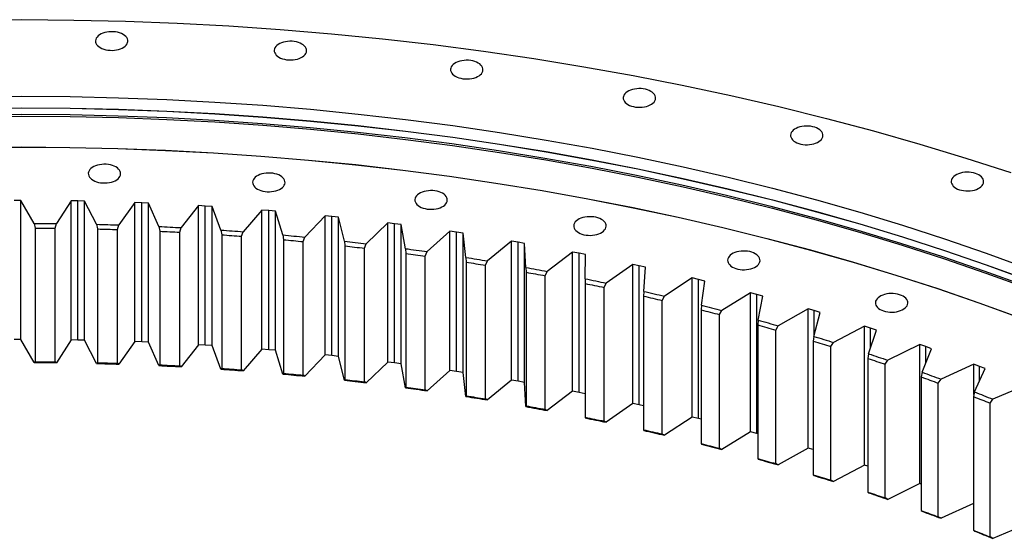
# Model space of a CAD drawing. Header units: millimetres. Extents: x -1928 to 21055, y 64816 to 83481.
# Tile 15 of 17: x 13381 to 14566, y 75136 to 75760. Entities that reach past the tile are written whole.
import ezdxf

# ---------------------------------------------------------------- set-up
doc = ezdxf.new("R2010")
doc.units = ezdxf.units.MM
doc.header["$LTSCALE"] = 100

msp = doc.modelspace()

# ---------------------------------------------------------------- linework, layer by layer
at = {"color": 7, "linetype": 'Continuous', "lineweight": 25}
for p, q in [((13382.4, 75542.6), (13374.2, 75542.6)), ((13398.5, 75515), (13382.4, 75542.6)), ((13382.4, 75375.2), (13382.4, 75542.6)), ((13442.8, 75542.1), (13425.4, 75514.8)), ((13451, 75542), (13442.8, 75542.1)), ((13442.8, 75374.7), (13442.8, 75542.1)), ((13459.2, 75541.8), (13451, 75542)), ((13451, 75374.6), (13451, 75542)), ((13473.6, 75513.9), (13459.2, 75541.8)), ((13459.2, 75374.4), (13459.2, 75541.8)), ((13519.6, 75540.1), (13500.4, 75513.1)), ((13527.8, 75539.8), (13519.6, 75540.1)), ((13519.6, 75372.7), (13519.6, 75540.1)), ((13536, 75539.4), (13527.8, 75539.8)), ((13527.8, 75372.4), (13527.8, 75539.8)), ((13548.5, 75511.2), (13536, 75539.4)), ((13536, 75372), (13536, 75539.4)), ((13596.1, 75536.4), (13575.3, 75509.9)), ((13604.3, 75535.9), (13596.1, 75536.4)), ((13596.1, 75369), (13596.1, 75536.4)), ((13612.5, 75535.4), (13604.3, 75535.9)), ((13604.3, 75368.5), (13604.3, 75535.9)), ((13623.2, 75506.9), (13612.5, 75535.4)), ((13612.5, 75368), (13612.5, 75535.4)), ((13672.4, 75531.1), (13649.9, 75505)), ((13680.6, 75530.4), (13672.4, 75531.1)), ((13672.4, 75363.7), (13672.4, 75531.1)), ((13688.7, 75529.7), (13680.6, 75530.4)), ((13680.6, 75363), (13680.6, 75530.4)), ((13697.7, 75501.1), (13688.7, 75529.7)), ((13688.7, 75362.3), (13688.7, 75529.7)), ((13398.5, 75515), (13399.8, 75509.4)), ((13423.9, 75509.2), (13425.4, 75514.8)), ((13473.6, 75513.9), (13474.8, 75508.3)), ((13498.8, 75507.6), (13500.4, 75513.1)), ((13748.4, 75524.1), (13724.2, 75498.6)), ((13756.4, 75523.3), (13748.4, 75524.1)), ((13748.4, 75356.7), (13748.4, 75524.1)), ((13764.5, 75522.4), (13756.4, 75523.3)), ((13756.4, 75355.9), (13756.4, 75523.3)), ((13771.6, 75493.6), (13764.5, 75522.4)), ((13764.5, 75355), (13764.5, 75522.4)), ((13823.8, 75515.6), (13798, 75490.6)), ((13831.8, 75514.6), (13823.8, 75515.6)), ((13823.8, 75348.2), (13823.8, 75515.6)), ((13839.8, 75513.6), (13831.8, 75514.6)), ((13831.8, 75347.2), (13831.8, 75514.6)), ((13845.1, 75484.6), (13839.8, 75513.6)), ((13839.8, 75346.2), (13839.8, 75513.6)), ((13399.8, 75509.4), (13399.8, 75348.6)), ((13423.9, 75348.4), (13423.9, 75509.2)), ((13474.8, 75508.3), (13474.8, 75347.4)), ((13498.8, 75346.7), (13498.8, 75507.6)), ((13548.5, 75511.2), (13549.6, 75505.6)), ((13549.6, 75505.6), (13549.6, 75344.7)), ((13573.6, 75504.4), (13575.3, 75509.9)), ((13573.6, 75343.5), (13573.6, 75504.4)), ((13623.2, 75506.9), (13624.1, 75501.3)), ((13624.1, 75501.3), (13624.1, 75340.4)), ((13648, 75499.5), (13649.9, 75505)), ((13697.7, 75501.1), (13698.4, 75495.4)), ((13898.6, 75505.5), (13871.3, 75481)), ((13906.6, 75504.3), (13898.6, 75505.5)), ((13898.6, 75338.1), (13898.6, 75505.5)), ((13914.5, 75503.1), (13906.6, 75504.3)), ((13906.6, 75336.9), (13906.6, 75504.3)), ((13917.9, 75474), (13914.5, 75503.1)), ((13914.5, 75335.7), (13914.5, 75503.1)), ((13648, 75338.7), (13648, 75499.5)), ((13698.4, 75495.4), (13698.4, 75334.5)), ((13722.2, 75493.2), (13724.2, 75498.6)), ((13722.2, 75332.3), (13722.2, 75493.2)), ((13771.6, 75493.6), (13772.2, 75487.9)), ((13795.8, 75485.2), (13798, 75490.6)), ((13972.7, 75493.8), (13943.8, 75469.9)), ((13980.6, 75492.4), (13972.7, 75493.8)), ((13972.7, 75326.4), (13972.7, 75493.8)), ((13988.5, 75491), (13980.6, 75492.4)), ((13980.6, 75325), (13980.6, 75492.4)), ((13990.1, 75461.9), (13988.5, 75491)), ((13988.5, 75323.7), (13988.5, 75491)), ((13772.2, 75487.9), (13772.2, 75327.1)), ((13795.8, 75324.3), (13795.8, 75485.2)), ((13845.1, 75484.6), (13845.5, 75478.9)), ((13845.5, 75478.9), (13845.5, 75318)), ((13869, 75475.7), (13871.3, 75481)), ((14046.1, 75480.5), (14015.7, 75457.2)), ((14053.9, 75479), (14046.1, 75480.5)), ((14046.1, 75313.1), (14046.1, 75480.5)), ((14061.6, 75477.4), (14053.9, 75479)), ((14053.9, 75311.6), (14053.9, 75479)), ((14061.4, 75448.3), (14061.6, 75477.4)), ((13869, 75314.8), (13869, 75475.7)), ((13917.9, 75474), (13918.2, 75468.3)), ((13918.2, 75468.3), (13918.2, 75307.5)), ((13941.4, 75464.6), (13943.8, 75469.9)), ((14118.5, 75465.7), (14086.7, 75443.1)), ((14126.2, 75464), (14118.5, 75465.7)), ((14118.5, 75298.3), (14118.5, 75465.7)), ((13941.4, 75303.8), (13941.4, 75464.6)), ((13990.1, 75461.9), (13990.2, 75456.2)), ((13990.2, 75456.2), (13990.2, 75295.4)), ((14013.1, 75452), (14015.7, 75457.2)), ((14133.9, 75462.3), (14126.2, 75464)), ((14126.2, 75296.6), (14126.2, 75464)), ((14131.7, 75433.2), (14133.9, 75462.3)), ((14013.1, 75291.2), (14013.1, 75452)), ((14061.4, 75448.3), (14061.3, 75442.6)), ((14061.3, 75442.6), (14061.3, 75281.8)), ((14084, 75437.9), (14086.7, 75443.1)), ((14190, 75449.3), (14156.7, 75427.4)), ((14197.5, 75447.5), (14190, 75449.3)), ((14190, 75281.9), (14190, 75449.3)), ((14205.1, 75445.6), (14197.5, 75447.5)), ((14197.5, 75280.1), (14197.5, 75447.5)), ((14201.1, 75416.6), (14205.1, 75445.6)), ((14084, 75277.1), (14084, 75437.9)), ((14131.7, 75433.2), (14131.6, 75427.5)), ((14260.3, 75431.5), (14225.7, 75410.3)), ((14267.8, 75429.5), (14260.3, 75431.5)), ((14260.3, 75264.1), (14260.3, 75431.5)), ((14131.6, 75427.5), (14131.6, 75266.6)), ((14153.9, 75422.3), (14156.7, 75427.4)), ((14153.9, 75261.5), (14153.9, 75422.3)), ((14275.2, 75427.5), (14267.8, 75429.5)), ((14267.8, 75262.1), (14267.8, 75429.5)), ((14269.4, 75398.5), (14275.2, 75427.5)), ((14201.1, 75416.6), (14200.8, 75410.9)), ((14200.8, 75410.9), (14200.8, 75250)), ((14222.8, 75405.3), (14225.7, 75410.3)), ((14329.5, 75412.1), (14293.5, 75391.7)), ((14336.8, 75410), (14329.5, 75412.1)), ((14329.5, 75244.7), (14329.5, 75412.1)), ((14336.5, 75379), (14344.1, 75407.8)), ((14344.1, 75407.8), (14336.8, 75410)), ((14222.8, 75244.4), (14222.8, 75405.3)), ((14269.4, 75398.5), (14268.9, 75392.8)), ((14268.9, 75392.8), (14268.9, 75232)), ((14290.5, 75386.7), (14293.5, 75391.7)), ((14290.5, 75225.9), (14290.5, 75386.7)), ((14397.4, 75391.4), (14360.2, 75371.7)), ((14404.6, 75389.1), (14397.4, 75391.4)), ((14397.4, 75224), (14397.4, 75391.4)), ((14402.2, 75358.1), (14411.7, 75386.7)), ((14411.7, 75386.7), (14404.6, 75389.1)), ((13382.4, 75375.2), (13374.2, 75375.2)), ((13398.5, 75347.6), (13382.4, 75375.2)), ((13442.8, 75374.7), (13425.4, 75347.4)), ((13451, 75374.6), (13442.8, 75374.7)), ((13459.2, 75374.4), (13451, 75374.6)), ((13473.6, 75346.5), (13459.2, 75374.4)), ((13519.6, 75372.7), (13500.4, 75345.7)), ((13527.8, 75372.4), (13519.6, 75372.7)), ((13536, 75372), (13527.8, 75372.4)), ((13548.5, 75343.8), (13536, 75372)), ((14336.5, 75379), (14335.8, 75373.4)), ((14335.8, 75373.4), (14335.8, 75212.5)), ((14357, 75366.8), (14360.2, 75371.7)), ((13596.1, 75369), (13575.3, 75342.5)), ((13604.3, 75368.5), (13596.1, 75369)), ((13612.5, 75368), (13604.3, 75368.5)), ((13623.2, 75339.5), (13612.5, 75368)), ((13672.4, 75363.7), (13649.9, 75337.6)), ((13680.6, 75363), (13672.4, 75363.7)), ((13688.7, 75362.3), (13680.6, 75363)), ((13697.7, 75333.7), (13688.7, 75362.3)), ((14357, 75205.9), (14357, 75366.8)), ((14463.9, 75369.1), (14425.5, 75350.3)), ((14471, 75366.7), (14463.9, 75369.1)), ((14463.9, 75201.8), (14463.9, 75369.1)), ((14466.7, 75335.8), (14478, 75364.2)), ((14478, 75364.2), (14471, 75366.7)), ((13399.8, 75348.6), (13398.5, 75347.6)), ((13425.4, 75347.4), (13423.9, 75348.4)), ((13474.8, 75347.4), (13473.6, 75346.5)), ((13500.4, 75345.7), (13498.8, 75346.7)), ((13748.4, 75356.7), (13724.2, 75331.2)), ((13756.4, 75355.9), (13748.4, 75356.7)), ((13764.5, 75355), (13756.4, 75355.9)), ((13771.6, 75326.2), (13764.5, 75355)), ((13823.8, 75348.2), (13798, 75323.2)), ((13831.8, 75347.2), (13823.8, 75348.2)), ((13839.8, 75346.2), (13831.8, 75347.2)), ((14402.2, 75358.1), (14401.4, 75352.5)), ((14401.4, 75352.5), (14401.4, 75191.6)), ((14422.2, 75345.5), (14425.5, 75350.3)), ((13549.6, 75344.7), (13548.5, 75343.8)), ((13575.3, 75342.5), (13573.6, 75343.5)), ((13624.1, 75340.4), (13623.2, 75339.5)), ((13649.9, 75337.6), (13648, 75338.7)), ((13845.1, 75317.2), (13839.8, 75346.2)), ((13898.6, 75338.1), (13871.3, 75313.6)), ((13906.6, 75336.9), (13898.6, 75338.1)), ((13914.5, 75335.7), (13906.6, 75336.9)), ((13917.9, 75306.7), (13914.5, 75335.7)), ((14422.2, 75184.6), (14422.2, 75345.5)), ((14466.7, 75335.8), (14465.7, 75330.2)), ((14529, 75345.5), (14489.4, 75327.5)), ((14535.9, 75342.9), (14529, 75345.5)), ((14529, 75309), (14529, 75345.5)), ((14529.6, 75312.2), (14542.7, 75340.3)), ((14542.7, 75340.3), (14535.9, 75342.9)), ((13698.4, 75334.5), (13697.7, 75333.7)), ((13724.2, 75331.2), (13722.2, 75332.3)), ((13772.2, 75327.1), (13771.6, 75326.2)), ((13798, 75323.2), (13795.8, 75324.3)), ((13972.7, 75326.4), (13943.8, 75302.5)), ((13980.6, 75325), (13972.7, 75326.4)), ((13988.5, 75323.7), (13980.6, 75325)), ((13990.1, 75294.6), (13988.5, 75323.7)), ((14465.7, 75330.2), (14465.7, 75169.3)), ((14486.1, 75322.8), (14489.4, 75327.5)), ((13845.5, 75318), (13845.1, 75317.2)), ((13871.3, 75313.6), (13869, 75314.8)), ((14046.1, 75313.1), (14015.7, 75289.9)), ((14053.9, 75311.6), (14046.1, 75313.1)), ((14061.3, 75310.1), (14053.9, 75311.6)), ((14486.1, 75161.9), (14486.1, 75322.8)), ((14529.6, 75312.2), (14528.5, 75306.6)), ((14592.5, 75320.6), (14551.8, 75303.4)), ((13918.2, 75307.5), (13917.9, 75306.7)), ((13943.8, 75302.5), (13941.4, 75303.8)), ((14528.5, 75306.6), (14528.5, 75145.7)), ((14548.4, 75298.7), (14551.8, 75303.4)), ((13990.2, 75295.4), (13990.1, 75294.6)), ((14015.7, 75289.9), (14013.1, 75291.2)), ((14118.5, 75298.3), (14086.7, 75275.7)), ((14126.2, 75296.6), (14118.5, 75298.3)), ((14131.6, 75295.4), (14126.2, 75296.6)), ((14548.4, 75137.8), (14548.4, 75298.7)), ((14061.3, 75281.8), (14061.4, 75280.9)), ((14086.7, 75275.7), (14084, 75277.1)), ((14190, 75281.9), (14156.7, 75260)), ((14197.5, 75280.1), (14190, 75281.9)), ((14200.8, 75279.3), (14197.5, 75280.1)), ((14131.6, 75266.6), (14131.7, 75265.8)), ((14260.3, 75264.1), (14225.7, 75242.9)), ((14267.8, 75262.1), (14260.3, 75264.1)), ((14156.7, 75260), (14153.9, 75261.5)), ((14268.9, 75261.8), (14267.8, 75262.1)), ((14200.8, 75250), (14201.1, 75249.2)), ((14225.7, 75242.9), (14222.8, 75244.4)), ((14329.5, 75244.7), (14293.5, 75224.3)), ((14335.8, 75242.9), (14329.5, 75244.7)), ((14268.9, 75232), (14269.4, 75231.1)), ((14293.5, 75224.3), (14290.5, 75225.9)), ((14397.4, 75224), (14360.2, 75204.3)), ((14401.4, 75222.7), (14397.4, 75224)), ((14335.8, 75212.5), (14336.5, 75211.6)), ((14360.2, 75204.3), (14357, 75205.9)), ((14463.9, 75201.8), (14425.5, 75182.9)), ((14465.7, 75201.1), (14463.9, 75201.8)), ((14401.4, 75191.6), (14402.2, 75190.7)), ((14425.5, 75182.9), (14422.2, 75184.6)), ((14465.7, 75169.3), (14466.7, 75168.5)), ((14528.5, 75177.9), (14489.4, 75160.1)), ((14489.4, 75160.1), (14486.1, 75161.9)), ((14528.5, 75145.7), (14529.6, 75144.8)), ((14589.8, 75152), (14551.8, 75136)), ((14551.8, 75136), (14548.4, 75137.8))]:
    msp.add_line(p, q, dxfattribs=at)
at = {"color": 82, "linetype": 'Continuous', "lineweight": 25}
for p, q in [((14336.8, 75380.4), (14336.8, 75410)), ((14404.6, 75365.2), (14404.6, 75389.1)), ((14471, 75346.6), (14471, 75366.7)), ((14535.9, 75325.6), (14535.9, 75342.9))]:
    msp.add_line(p, q, dxfattribs=at)
at = {"color": 7, "linetype": 'Continuous', "lineweight": 25, "flags": 128}
for points in [[(13321.5, 75759.7), (13383.8, 75760.2), (13446.1, 75759.7), (13508.3, 75758.3), (13570.5, 75755.9), (13632.5, 75752.6), (13694.3, 75748.4), (13756, 75743.3), (13817.4, 75737.2), (13878.5, 75730.2), (13939.2, 75722.2), (13999.6, 75713.4), (14059.6, 75703.6), (14119.1, 75692.9), (14178.1, 75681.4), (14236.5, 75668.9), (14294.4, 75655.6), (14351.6, 75641.4), (14408.2, 75626.4), (14464, 75610.5), (14519.2, 75593.7), (14573.5, 75576.1)], [(13477.9, 75726.5), (13479.9, 75725.5), (13482.2, 75724.7), (13484.6, 75724), (13487.1, 75723.5), (13489.7, 75723.3), (13492.4, 75723.2), (13495, 75723.4), (13497.6, 75723.8), (13500.1, 75724.3), (13502.4, 75725.1), (13504.5, 75726), (13506.4, 75727.1), (13508, 75728.3), (13509.3, 75729.6), (13510.3, 75731.1), (13510.9, 75732.6), (13511.2, 75734.1), (13511.1, 75735.6), (13510.7, 75737.1), (13509.9, 75738.6), (13508.7, 75740), (13507.3, 75741.3), (13505.5, 75742.4), (13503.5, 75743.5), (13501.3, 75744.3), (13498.9, 75745), (13496.3, 75745.4), (13493.7, 75745.7), (13491.1, 75745.7), (13488.4, 75745.6), (13485.8, 75745.2), (13483.3, 75744.7), (13481, 75743.9), (13478.9, 75743), (13477, 75741.9), (13475.4, 75740.7), (13474.1, 75739.3), (13473.1, 75737.9), (13472.5, 75736.4), (13472.2, 75734.9), (13472.3, 75733.3), (13472.8, 75731.8), (13473.6, 75730.4), (13474.7, 75729), (13476.2, 75727.7), (13477.9, 75726.5)], [(13692.9, 75715), (13694.9, 75714), (13697.1, 75713.2), (13699.5, 75712.5), (13702.1, 75712), (13704.7, 75711.8), (13707.4, 75711.7), (13710, 75711.9), (13712.6, 75712.3), (13715.1, 75712.8), (13717.4, 75713.6), (13719.5, 75714.5), (13721.4, 75715.6), (13723, 75716.8), (13724.3, 75718.1), (13725.3, 75719.6), (13725.9, 75721.1), (13726.2, 75722.6), (13726.1, 75724.1), (13725.6, 75725.6), (13724.8, 75727.1), (13723.7, 75728.5), (13722.2, 75729.8), (13720.5, 75730.9), (13718.5, 75732), (13716.3, 75732.8), (13713.9, 75733.5), (13711.3, 75733.9), (13708.7, 75734.2), (13706, 75734.2), (13703.4, 75734.1), (13700.8, 75733.7), (13698.3, 75733.1), (13696, 75732.4), (13693.9, 75731.5), (13692, 75730.4), (13690.4, 75729.2), (13689.1, 75727.8), (13688.1, 75726.4), (13687.5, 75724.9), (13687.2, 75723.4), (13687.3, 75721.8), (13687.8, 75720.3), (13688.6, 75718.9), (13689.7, 75717.5), (13691.2, 75716.2), (13692.9, 75715)], [(13905.1, 75692.1), (13907.2, 75691.1), (13909.4, 75690.3), (13911.8, 75689.6), (13914.3, 75689.1), (13916.9, 75688.9), (13919.6, 75688.8), (13922.2, 75689), (13924.8, 75689.4), (13927.3, 75689.9), (13929.6, 75690.7), (13931.8, 75691.6), (13933.6, 75692.7), (13935.2, 75693.9), (13936.5, 75695.2), (13937.5, 75696.7), (13938.2, 75698.2), (13938.4, 75699.7), (13938.3, 75701.2), (13937.9, 75702.7), (13937.1, 75704.2), (13935.9, 75705.6), (13934.5, 75706.9), (13932.7, 75708), (13930.7, 75709.1), (13928.5, 75709.9), (13926.1, 75710.6), (13923.6, 75711), (13920.9, 75711.3), (13918.3, 75711.3), (13915.6, 75711.2), (13913, 75710.8), (13910.6, 75710.2), (13908.2, 75709.5), (13906.1, 75708.6), (13904.2, 75707.5), (13902.6, 75706.3), (13901.3, 75704.9), (13900.3, 75703.5), (13899.7, 75702), (13899.4, 75700.5), (13899.5, 75698.9), (13900, 75697.4), (13900.8, 75696), (13901.9, 75694.6), (13903.4, 75693.3), (13905.1, 75692.1)], [(13325.6, 75667.7), (13383.8, 75668.1), (13441.9, 75667.7), (13499.9, 75666.3), (13557.9, 75664.1), (13615.8, 75661.1), (13673.5, 75657.1), (13731, 75652.3), (13788.3, 75646.6), (13845.3, 75640.1), (13902, 75632.7), (13958.3, 75624.4), (14014.3, 75615.3), (14069.8, 75605.4), (14124.8, 75594.6), (14179.3, 75583), (14233.3, 75570.5), (14286.7, 75557.3), (14339.5, 75543.2), (14391.6, 75528.4), (14443.1, 75512.8), (14493.8, 75496.4), (14543.7, 75479.2), (14592.9, 75461.3)], [(14112.8, 75658), (14114.8, 75657), (14117, 75656.2), (14119.4, 75655.5), (14122, 75655), (14124.6, 75654.8), (14127.3, 75654.7), (14129.9, 75654.9), (14132.5, 75655.2), (14135, 75655.8), (14137.3, 75656.6), (14139.4, 75657.5), (14141.3, 75658.6), (14142.9, 75659.8), (14144.2, 75661.1), (14145.2, 75662.6), (14145.8, 75664.1), (14146.1, 75665.6), (14146, 75667.1), (14145.5, 75668.6), (14144.7, 75670.1), (14143.6, 75671.5), (14142.1, 75672.8), (14140.4, 75673.9), (14138.4, 75674.9), (14136.2, 75675.8), (14133.8, 75676.4), (14131.2, 75676.9), (14128.6, 75677.2), (14125.9, 75677.2), (14123.3, 75677.1), (14120.7, 75676.7), (14118.2, 75676.1), (14115.9, 75675.4), (14113.8, 75674.5), (14111.9, 75673.4), (14110.3, 75672.1), (14109, 75670.8), (14108, 75669.4), (14107.4, 75667.9), (14107.1, 75666.4), (14107.2, 75664.8), (14107.7, 75663.3), (14108.5, 75661.8), (14109.6, 75660.5), (14111.1, 75659.2), (14112.8, 75658)], [(13325.6, 75653.7), (13383.8, 75654.2), (13441.9, 75653.7), (13499.9, 75652.4), (13557.9, 75650.2), (13615.8, 75647.1), (13673.5, 75643.2), (13731, 75638.4), (13788.3, 75632.7), (13845.3, 75626.2), (13902, 75618.8), (13958.3, 75610.5), (14014.3, 75601.4), (14069.8, 75591.4), (14124.8, 75580.7), (14179.3, 75569), (14233.3, 75556.6), (14286.7, 75543.4), (14339.5, 75529.3), (14391.6, 75514.5), (14443.1, 75498.9), (14493.8, 75482.5), (14543.7, 75465.3), (14592.9, 75447.4)], [(13325.6, 75653.5), (13383.8, 75654), (13441.9, 75653.5), (13499.9, 75652.2), (13557.9, 75650), (13615.8, 75646.9), (13673.5, 75643), (13731, 75638.2), (13788.3, 75632.5), (13845.3, 75626), (13902, 75618.6), (13958.3, 75610.3), (14014.3, 75601.2), (14069.8, 75591.2), (14124.8, 75580.5), (14179.3, 75568.8), (14233.3, 75556.4), (14286.7, 75543.2), (14339.5, 75529.1), (14391.6, 75514.3), (14443.1, 75498.7), (14493.8, 75482.3), (14543.7, 75465.1), (14592.9, 75447.2)], [(13325.7, 75643.7), (13383.8, 75644.1), (13441.9, 75643.7), (13499.9, 75642.4), (13557.9, 75640.2), (13615.8, 75637.1), (13673.5, 75633.2), (13731, 75628.3), (13788.2, 75622.7), (13845.2, 75616.1), (13901.9, 75608.7), (13958.2, 75600.5), (14014.1, 75591.4), (14069.6, 75581.4), (14124.6, 75570.6), (14179.2, 75559), (14233.1, 75546.6), (14286.5, 75533.4), (14339.3, 75519.3), (14391.4, 75504.5), (14442.8, 75488.9), (14493.5, 75472.5), (14543.4, 75455.3), (14592.6, 75437.4)], [(13325.8, 75645.9), (13383.8, 75646.4), (13441.7, 75645.9), (13499.7, 75644.6), (13557.5, 75642.4), (13615.3, 75639.4), (13672.9, 75635.4), (13730.3, 75630.6), (13787.4, 75625), (13844.3, 75618.4), (13900.8, 75611.1), (13957, 75602.8), (14012.9, 75593.7), (14068.2, 75583.8), (14123.1, 75573), (14177.5, 75561.5), (14231.4, 75549), (14284.7, 75535.8), (14337.3, 75521.8), (14389.4, 75507), (14440.7, 75491.4), (14491.3, 75475.1), (14541.1, 75458), (14590.1, 75440.1)], [(14314.1, 75613), (14316.1, 75612), (14318.4, 75611.1), (14320.8, 75610.5), (14323.3, 75610), (14325.9, 75609.7), (14328.6, 75609.7), (14331.2, 75609.9), (14333.8, 75610.2), (14336.3, 75610.8), (14338.6, 75611.5), (14340.7, 75612.5), (14342.6, 75613.5), (14344.2, 75614.8), (14345.5, 75616.1), (14346.5, 75617.5), (14347.1, 75619), (14347.4, 75620.6), (14347.3, 75622.1), (14346.9, 75623.6), (14346.1, 75625.1), (14344.9, 75626.5), (14343.5, 75627.7), (14341.7, 75628.9), (14339.7, 75629.9), (14337.5, 75630.8), (14335.1, 75631.4), (14332.5, 75631.9), (14329.9, 75632.1), (14327.3, 75632.2), (14324.6, 75632), (14322, 75631.7), (14319.6, 75631.1), (14317.2, 75630.4), (14315.1, 75629.4), (14313.2, 75628.3), (14311.6, 75627.1), (14310.3, 75625.8), (14309.3, 75624.4), (14308.7, 75622.9), (14308.4, 75621.3), (14308.5, 75619.8), (14309, 75618.3), (14309.8, 75616.8), (14310.9, 75615.4), (14312.4, 75614.1), (14314.1, 75613)], [(13326.1, 75606.5), (13383.8, 75607), (13441.4, 75606.5), (13499.1, 75605.2), (13556.6, 75603.1), (13614.1, 75600), (13671.3, 75596.1), (13728.4, 75591.3), (13785.3, 75585.7), (13841.8, 75579.2), (13898.1, 75571.8), (13954, 75563.6), (14009.5, 75554.6), (14064.6, 75544.7), (14119.2, 75534), (14173.3, 75522.5), (14226.9, 75510.2), (14279.9, 75497), (14332.3, 75483.1), (14384, 75468.4), (14435.1, 75452.8), (14485.4, 75436.6), (14535, 75419.6), (14583.7, 75401.8)], [(13326.1, 75606.4), (13383.8, 75606.8), (13441.4, 75606.4), (13499.1, 75605.1), (13556.6, 75602.9), (13614, 75599.9), (13671.3, 75596), (13728.4, 75591.2), (13785.2, 75585.5), (13841.8, 75579), (13898, 75571.7), (13953.9, 75563.5), (14009.4, 75554.5), (14064.5, 75544.6), (14119.1, 75533.9), (14173.2, 75522.4), (14226.8, 75510), (14279.8, 75496.9), (14332.2, 75482.9), (14383.9, 75468.2), (14434.9, 75452.7), (14485.3, 75436.5), (14534.8, 75419.4), (14583.6, 75401.7)], [(13469.3, 75567), (13471.3, 75565.9), (13473.5, 75565.1), (13475.9, 75564.4), (13478.4, 75564), (13481.1, 75563.7), (13483.7, 75563.7), (13486.4, 75563.8), (13489, 75564.2), (13491.4, 75564.8), (13493.8, 75565.5), (13495.9, 75566.4), (13497.8, 75567.5), (13499.4, 75568.7), (13500.7, 75570.1), (13501.6, 75571.5), (13502.3, 75573), (13502.5, 75574.5), (13502.5, 75576.1), (13502, 75577.6), (13501.2, 75579), (13500.1, 75580.4), (13498.6, 75581.7), (13496.8, 75582.9), (13494.8, 75583.9), (13492.6, 75584.7), (13490.2, 75585.4), (13487.7, 75585.9), (13485.1, 75586.1), (13482.4, 75586.2), (13479.7, 75586), (13477.2, 75585.6), (13474.7, 75585.1), (13472.4, 75584.3), (13470.2, 75583.4), (13468.4, 75582.3), (13466.8, 75581.1), (13465.4, 75579.8), (13464.5, 75578.3), (13463.8, 75576.8), (13463.6, 75575.3), (13463.7, 75573.8), (13464.1, 75572.3), (13464.9, 75570.8), (13466.1, 75569.4), (13467.5, 75568.1), (13469.3, 75567)], [(13667, 75556.4), (13669, 75555.4), (13671.2, 75554.5), (13673.6, 75553.9), (13676.2, 75553.4), (13678.8, 75553.1), (13681.5, 75553.1), (13684.1, 75553.2), (13686.7, 75553.6), (13689.2, 75554.2), (13691.5, 75554.9), (13693.6, 75555.9), (13695.5, 75556.9), (13697.1, 75558.2), (13698.4, 75559.5), (13699.4, 75560.9), (13700, 75562.4), (13700.3, 75564), (13700.2, 75565.5), (13699.7, 75567), (13698.9, 75568.5), (13697.8, 75569.9), (13696.3, 75571.1), (13694.6, 75572.3), (13692.6, 75573.3), (13690.4, 75574.2), (13688, 75574.8), (13685.4, 75575.3), (13682.8, 75575.5), (13680.1, 75575.6), (13677.5, 75575.4), (13674.9, 75575.1), (13672.4, 75574.5), (13670.1, 75573.8), (13668, 75572.8), (13666.1, 75571.7), (13664.5, 75570.5), (13663.2, 75569.2), (13662.2, 75567.7), (13661.6, 75566.3), (13661.3, 75564.7), (13661.4, 75563.2), (13661.9, 75561.7), (13662.7, 75560.2), (13663.8, 75558.8), (13665.3, 75557.5), (13667, 75556.4)], [(14507.4, 75557.4), (14509.4, 75556.4), (14511.6, 75555.6), (14514, 75554.9), (14516.6, 75554.5), (14519.2, 75554.2), (14521.9, 75554.1), (14524.5, 75554.3), (14527.1, 75554.7), (14529.6, 75555.2), (14531.9, 75556), (14534, 75556.9), (14535.9, 75558), (14537.5, 75559.2), (14538.8, 75560.6), (14539.8, 75562), (14540.4, 75563.5), (14540.7, 75565), (14540.6, 75566.5), (14540.1, 75568.1), (14539.3, 75569.5), (14538.2, 75570.9), (14536.7, 75572.2), (14535, 75573.3), (14533, 75574.4), (14530.8, 75575.2), (14528.4, 75575.9), (14525.8, 75576.3), (14523.2, 75576.6), (14520.5, 75576.6), (14517.9, 75576.5), (14515.3, 75576.1), (14512.8, 75575.6), (14510.5, 75574.8), (14508.4, 75573.9), (14506.5, 75572.8), (14504.9, 75571.6), (14503.6, 75570.2), (14502.6, 75568.8), (14502, 75567.3), (14501.7, 75565.8), (14501.8, 75564.2), (14502.3, 75562.7), (14503.1, 75561.3), (14504.2, 75559.9), (14505.7, 75558.6), (14507.4, 75557.4)], [(13862.2, 75535.3), (13864.2, 75534.3), (13866.4, 75533.5), (13868.9, 75532.8), (13871.4, 75532.3), (13874, 75532.1), (13876.7, 75532), (13879.3, 75532.2), (13881.9, 75532.5), (13884.4, 75533.1), (13886.7, 75533.9), (13888.8, 75534.8), (13890.7, 75535.9), (13892.3, 75537.1), (13893.6, 75538.4), (13894.6, 75539.9), (13895.2, 75541.4), (13895.5, 75542.9), (13895.4, 75544.4), (13895, 75545.9), (13894.1, 75547.4), (13893, 75548.8), (13891.5, 75550.1), (13889.8, 75551.2), (13887.8, 75552.2), (13885.6, 75553.1), (13883.2, 75553.7), (13880.6, 75554.2), (13878, 75554.5), (13875.3, 75554.5), (13872.7, 75554.4), (13870.1, 75554), (13867.6, 75553.4), (13865.3, 75552.7), (13863.2, 75551.8), (13861.3, 75550.7), (13859.7, 75549.4), (13858.4, 75548.1), (13857.4, 75546.7), (13856.8, 75545.2), (13856.5, 75543.7), (13856.6, 75542.1), (13857.1, 75540.6), (13857.9, 75539.1), (13859, 75537.8), (13860.5, 75536.5), (13862.2, 75535.3)], [(13398.5, 75515), (13401.8, 75515), (13405.2, 75515), (13408.6, 75515), (13411.9, 75514.9), (13415.3, 75514.9), (13418.6, 75514.9), (13422, 75514.8), (13425.4, 75514.8)], [(13473.6, 75513.9), (13476.9, 75513.8), (13480.3, 75513.7), (13483.6, 75513.6), (13487, 75513.5), (13490.3, 75513.4), (13493.7, 75513.3), (13497.1, 75513.2), (13500.4, 75513.1)], [(14053.2, 75503.9), (14055.2, 75502.9), (14057.5, 75502.1), (14059.9, 75501.4), (14062.4, 75501), (14065, 75500.7), (14067.7, 75500.6), (14070.3, 75500.8), (14072.9, 75501.2), (14075.4, 75501.7), (14077.7, 75502.5), (14079.8, 75503.4), (14081.7, 75504.5), (14083.3, 75505.7), (14084.6, 75507.1), (14085.6, 75508.5), (14086.2, 75510), (14086.5, 75511.5), (14086.4, 75513.1), (14086, 75514.6), (14085.2, 75516), (14084, 75517.4), (14082.6, 75518.7), (14080.8, 75519.9), (14078.8, 75520.9), (14076.6, 75521.7), (14074.2, 75522.4), (14071.6, 75522.8), (14069, 75523.1), (14066.3, 75523.1), (14063.7, 75523), (14061.1, 75522.6), (14058.6, 75522.1), (14056.3, 75521.3), (14054.2, 75520.4), (14052.3, 75519.3), (14050.7, 75518.1), (14049.4, 75516.7), (14048.4, 75515.3), (14047.8, 75513.8), (14047.5, 75512.3), (14047.6, 75510.7), (14048.1, 75509.2), (14048.9, 75507.8), (14050, 75506.4), (14051.5, 75505.1), (14053.2, 75503.9)], [(13399.8, 75509.4), (13402.8, 75509.4), (13405.9, 75509.4), (13408.9, 75509.4), (13411.9, 75509.4), (13414.9, 75509.3), (13417.9, 75509.3), (13420.9, 75509.3), (13423.9, 75509.2)], [(13474.8, 75508.3), (13477.8, 75508.2), (13480.8, 75508.1), (13483.8, 75508.1), (13486.8, 75508), (13489.8, 75507.9), (13492.8, 75507.8), (13495.8, 75507.7), (13498.8, 75507.6)], [(13548.5, 75511.2), (13551.9, 75511.1), (13555.2, 75510.9), (13558.6, 75510.7), (13561.9, 75510.6), (13565.3, 75510.4), (13568.6, 75510.2), (13572, 75510), (13575.3, 75509.9)], [(13549.6, 75505.6), (13552.6, 75505.4), (13555.6, 75505.3), (13558.6, 75505.1), (13561.6, 75505), (13564.6, 75504.8), (13567.6, 75504.7), (13570.6, 75504.5), (13573.6, 75504.4)], [(13623.2, 75506.9), (13626.6, 75506.7), (13629.9, 75506.5), (13633.3, 75506.2), (13636.6, 75506), (13639.9, 75505.7), (13643.3, 75505.5), (13646.6, 75505.3), (13649.9, 75505)], [(13624.1, 75501.3), (13627.1, 75501.1), (13630.1, 75500.9), (13633.1, 75500.6), (13636.1, 75500.4), (13639.1, 75500.2), (13642.1, 75500), (13645.1, 75499.8), (13648, 75499.5)], [(13697.7, 75501.1), (13701, 75500.8), (13704.3, 75500.4), (13707.6, 75500.1), (13710.9, 75499.8), (13714.2, 75499.5), (13717.6, 75499.2), (13720.9, 75498.9), (13724.2, 75498.6)], [(13698.4, 75495.4), (13701.4, 75495.1), (13704.3, 75494.8), (13707.3, 75494.6), (13710.3, 75494.3), (13713.3, 75494), (13716.2, 75493.7), (13719.2, 75493.4), (13722.2, 75493.2)], [(13771.6, 75493.6), (13774.9, 75493.2), (13778.2, 75492.9), (13781.5, 75492.5), (13784.8, 75492.1), (13788.1, 75491.7), (13791.4, 75491.3), (13794.7, 75491), (13798, 75490.6)], [(13772.2, 75487.9), (13775.2, 75487.6), (13778.1, 75487.3), (13781.1, 75486.9), (13784, 75486.6), (13787, 75486.2), (13789.9, 75485.9), (13792.9, 75485.5), (13795.8, 75485.2)], [(13845.1, 75484.6), (13848.4, 75484.2), (13851.6, 75483.7), (13854.9, 75483.3), (13858.2, 75482.8), (13861.5, 75482.4), (13864.7, 75481.9), (13868, 75481.5), (13871.3, 75481)], [(13845.5, 75478.9), (13848.5, 75478.5), (13851.4, 75478.1), (13854.3, 75477.7), (13857.3, 75477.3), (13860.2, 75476.9), (13863.1, 75476.5), (13866, 75476.1), (13869, 75475.7)], [(14238.4, 75462.5), (14240.4, 75461.5), (14242.6, 75460.7), (14245, 75460), (14247.6, 75459.5), (14250.2, 75459.3), (14252.9, 75459.2), (14255.5, 75459.4), (14258.1, 75459.8), (14260.6, 75460.3), (14262.9, 75461.1), (14265, 75462), (14266.9, 75463.1), (14268.5, 75464.3), (14269.8, 75465.7), (14270.8, 75467.1), (14271.4, 75468.6), (14271.7, 75470.1), (14271.6, 75471.6), (14271.1, 75473.2), (14270.3, 75474.6), (14269.2, 75476), (14267.7, 75477.3), (14266, 75478.4), (14264, 75479.5), (14261.8, 75480.3), (14259.3, 75481), (14256.8, 75481.4), (14254.2, 75481.7), (14251.5, 75481.7), (14248.9, 75481.6), (14246.3, 75481.2), (14243.8, 75480.7), (14241.5, 75479.9), (14239.4, 75479), (14237.5, 75477.9), (14235.9, 75476.7), (14234.6, 75475.3), (14233.6, 75473.9), (14233, 75472.4), (14232.7, 75470.9), (14232.8, 75469.3), (14233.2, 75467.8), (14234.1, 75466.4), (14235.2, 75465), (14236.7, 75463.7), (14238.4, 75462.5)], [(13917.9, 75474), (13921.2, 75473.5), (13924.4, 75473), (13927.7, 75472.5), (13930.9, 75472), (13934.1, 75471.5), (13937.4, 75470.9), (13940.6, 75470.4), (13943.8, 75469.9)], [(13918.2, 75468.3), (13921.1, 75467.9), (13924, 75467.4), (13926.9, 75467), (13929.8, 75466.5), (13932.7, 75466), (13935.6, 75465.6), (13938.5, 75465.1), (13941.4, 75464.6)], [(13990.1, 75461.9), (13993.3, 75461.4), (13996.5, 75460.8), (13999.7, 75460.2), (14002.9, 75459.6), (14006.1, 75459), (14009.3, 75458.4), (14012.5, 75457.8), (14015.7, 75457.2)], [(13990.2, 75456.2), (13993.1, 75455.7), (13995.9, 75455.2), (13998.8, 75454.7), (14001.7, 75454.2), (14004.5, 75453.6), (14007.4, 75453.1), (14010.3, 75452.6), (14013.1, 75452)], [(14061.3, 75442.6), (14064.2, 75442), (14067, 75441.5), (14069.8, 75440.9), (14072.7, 75440.3), (14075.5, 75439.7), (14078.3, 75439.1), (14081.2, 75438.5), (14084, 75437.9)], [(14061.4, 75448.3), (14064.5, 75447.7), (14067.7, 75447), (14070.9, 75446.4), (14074, 75445.7), (14077.2, 75445.1), (14080.3, 75444.4), (14083.5, 75443.7), (14086.7, 75443.1)], [(14131.7, 75433.2), (14134.9, 75432.5), (14138, 75431.8), (14141.1, 75431.1), (14144.2, 75430.3), (14147.4, 75429.6), (14150.5, 75428.9), (14153.6, 75428.2), (14156.7, 75427.4)], [(14416.2, 75411.4), (14418.2, 75410.4), (14420.4, 75409.6), (14422.8, 75408.9), (14425.3, 75408.4), (14428, 75408.2), (14430.6, 75408.1), (14433.3, 75408.3), (14435.9, 75408.7), (14438.3, 75409.2), (14440.7, 75410), (14442.8, 75410.9), (14444.7, 75412), (14446.3, 75413.2), (14447.6, 75414.5), (14448.5, 75416), (14449.2, 75417.5), (14449.5, 75419), (14449.4, 75420.5), (14448.9, 75422), (14448.1, 75423.5), (14447, 75424.9), (14445.5, 75426.2), (14443.8, 75427.3), (14441.7, 75428.4), (14439.5, 75429.2), (14437.1, 75429.9), (14434.6, 75430.3), (14432, 75430.6), (14429.3, 75430.6), (14426.6, 75430.5), (14424.1, 75430.1), (14421.6, 75429.6), (14419.3, 75428.8), (14417.1, 75427.9), (14415.3, 75426.8), (14413.7, 75425.6), (14412.4, 75424.2), (14411.4, 75422.8), (14410.7, 75421.3), (14410.5, 75419.8), (14410.6, 75418.2), (14411, 75416.7), (14411.8, 75415.3), (14413, 75413.9), (14414.4, 75412.6), (14416.2, 75411.4)], [(14131.6, 75427.5), (14134.4, 75426.9), (14137.2, 75426.2), (14140, 75425.6), (14142.7, 75424.9), (14145.5, 75424.3), (14148.3, 75423.6), (14151.1, 75423), (14153.9, 75422.3)], [(14200.8, 75410.9), (14203.5, 75410.2), (14206.3, 75409.5), (14209, 75408.8), (14211.8, 75408.1), (14214.5, 75407.4), (14217.3, 75406.7), (14220, 75406), (14222.8, 75405.3)], [(14201.1, 75416.6), (14204.2, 75415.8), (14207.3, 75415), (14210.3, 75414.3), (14213.4, 75413.5), (14216.5, 75412.7), (14219.6, 75411.9), (14222.6, 75411.1), (14225.7, 75410.3)], [(14269.4, 75398.5), (14272.4, 75397.7), (14275.4, 75396.9), (14278.5, 75396), (14281.5, 75395.2), (14284.5, 75394.3), (14287.5, 75393.4), (14290.5, 75392.6), (14293.5, 75391.7)], [(14268.9, 75392.8), (14271.6, 75392.1), (14274.3, 75391.3), (14277, 75390.6), (14279.7, 75389.8), (14282.4, 75389), (14285.1, 75388.3), (14287.8, 75387.5), (14290.5, 75386.7)], [(14335.8, 75373.4), (14338.5, 75372.5), (14341.1, 75371.7), (14343.8, 75370.9), (14346.4, 75370.1), (14349.1, 75369.3), (14351.7, 75368.5), (14354.4, 75367.6), (14357, 75366.8)], [(14336.5, 75379), (14339.4, 75378.1), (14342.4, 75377.2), (14345.4, 75376.3), (14348.3, 75375.4), (14351.3, 75374.5), (14354.3, 75373.6), (14357.2, 75372.6), (14360.2, 75371.7)], [(13398.5, 75347.6), (13401.8, 75347.6), (13405.2, 75347.6), (13408.6, 75347.6), (13411.9, 75347.5), (13415.3, 75347.5), (13418.6, 75347.5), (13422, 75347.5), (13425.4, 75347.4)], [(13399.8, 75348.6), (13402.8, 75348.6), (13405.9, 75348.5), (13408.9, 75348.5), (13411.9, 75348.5), (13414.9, 75348.5), (13417.9, 75348.4), (13420.9, 75348.4), (13423.9, 75348.4)], [(13474.8, 75347.4), (13477.8, 75347.4), (13480.8, 75347.3), (13483.8, 75347.2), (13486.8, 75347.1), (13489.8, 75347), (13492.8, 75346.9), (13495.8, 75346.8), (13498.8, 75346.7)], [(14401.4, 75352.5), (14404.1, 75351.6), (14406.7, 75350.7), (14409.3, 75349.9), (14411.9, 75349), (14414.5, 75348.1), (14417.1, 75347.2), (14419.7, 75346.3), (14422.2, 75345.5)], [(14402.2, 75358.1), (14405.2, 75357.2), (14408.1, 75356.2), (14411, 75355.2), (14413.9, 75354.2), (14416.8, 75353.3), (14419.7, 75352.3), (14422.6, 75351.3), (14425.5, 75350.3)], [(13473.6, 75346.5), (13476.9, 75346.4), (13480.3, 75346.3), (13483.6, 75346.2), (13487, 75346.2), (13490.3, 75346.1), (13493.7, 75345.9), (13497.1, 75345.8), (13500.4, 75345.7)], [(13548.5, 75343.8), (13551.9, 75343.7), (13555.2, 75343.5), (13558.6, 75343.3), (13561.9, 75343.2), (13565.3, 75343), (13568.6, 75342.8), (13572, 75342.6), (13575.3, 75342.5)], [(13549.6, 75344.7), (13552.6, 75344.6), (13555.6, 75344.4), (13558.6, 75344.3), (13561.6, 75344.1), (13564.6, 75344), (13567.6, 75343.8), (13570.6, 75343.7), (13573.6, 75343.5)], [(13623.2, 75339.5), (13626.6, 75339.3), (13629.9, 75339.1), (13633.3, 75338.8), (13636.6, 75338.6), (13639.9, 75338.4), (13643.3, 75338.1), (13646.6, 75337.9), (13649.9, 75337.6)], [(13624.1, 75340.4), (13627.1, 75340.2), (13630.1, 75340), (13633.1, 75339.8), (13636.1, 75339.6), (13639.1, 75339.4), (13642.1, 75339.1), (13645.1, 75338.9), (13648, 75338.7)], [(14466.7, 75335.8), (14469.5, 75334.8), (14472.4, 75333.8), (14475.2, 75332.7), (14478, 75331.7), (14480.9, 75330.7), (14483.7, 75329.6), (14486.5, 75328.6), (14489.4, 75327.5)], [(13697.7, 75333.7), (13701, 75333.4), (13704.3, 75333.1), (13707.6, 75332.8), (13710.9, 75332.4), (13714.2, 75332.1), (13717.6, 75331.8), (13720.9, 75331.5), (13724.2, 75331.2)], [(13698.4, 75334.5), (13701.4, 75334.3), (13704.3, 75334), (13707.3, 75333.7), (13710.3, 75333.4), (13713.3, 75333.2), (13716.2, 75332.9), (13719.2, 75332.6), (13722.2, 75332.3)], [(13771.6, 75326.2), (13774.9, 75325.8), (13778.2, 75325.5), (13781.5, 75325.1), (13784.8, 75324.7), (13788.1, 75324.3), (13791.4, 75324), (13794.7, 75323.6), (13798, 75323.2)], [(13772.2, 75327.1), (13775.2, 75326.7), (13778.1, 75326.4), (13781.1, 75326.1), (13784, 75325.7), (13787, 75325.4), (13789.9, 75325), (13792.9, 75324.7), (13795.8, 75324.3)], [(14465.7, 75330.2), (14468.3, 75329.3), (14470.8, 75328.3), (14473.4, 75327.4), (14475.9, 75326.5), (14478.4, 75325.6), (14481, 75324.6), (14483.5, 75323.7), (14486.1, 75322.8)], [(13845.1, 75317.2), (13848.4, 75316.8), (13851.6, 75316.3), (13854.9, 75315.9), (13858.2, 75315.4), (13861.5, 75315), (13864.7, 75314.5), (13868, 75314.1), (13871.3, 75313.6)], [(13845.5, 75318), (13848.5, 75317.7), (13851.4, 75317.3), (13854.3, 75316.9), (13857.3, 75316.5), (13860.2, 75316), (13863.1, 75315.6), (13866, 75315.2), (13869, 75314.8)], [(14529.6, 75312.2), (14532.4, 75311.1), (14535.2, 75310), (14538, 75308.9), (14540.7, 75307.8), (14543.5, 75306.7), (14546.3, 75305.6), (14549, 75304.5), (14551.8, 75303.4)], [(13917.9, 75306.7), (13921.2, 75306.1), (13924.4, 75305.6), (13927.7, 75305.1), (13930.9, 75304.6), (13934.1, 75304.1), (13937.4, 75303.6), (13940.6, 75303), (13943.8, 75302.5)], [(13918.2, 75307.5), (13921.1, 75307), (13924, 75306.6), (13926.9, 75306.1), (13929.8, 75305.6), (13932.7, 75305.2), (13935.6, 75304.7), (13938.5, 75304.2), (13941.4, 75303.8)], [(14528.5, 75306.6), (14531, 75305.6), (14533.5, 75304.6), (14536, 75303.6), (14538.5, 75302.7), (14540.9, 75301.7), (14543.4, 75300.7), (14545.9, 75299.7), (14548.4, 75298.7)], [(13990.1, 75294.6), (13993.3, 75294), (13996.5, 75293.4), (13999.7, 75292.8), (14002.9, 75292.2), (14006.1, 75291.6), (14009.3, 75291), (14012.5, 75290.4), (14015.7, 75289.9)], [(13990.2, 75295.4), (13993.1, 75294.9), (13995.9, 75294.3), (13998.8, 75293.8), (14001.7, 75293.3), (14004.5, 75292.8), (14007.4, 75292.2), (14010.3, 75291.7), (14013.1, 75291.2)], [(14061.3, 75281.8), (14064.2, 75281.2), (14067, 75280.6), (14069.8, 75280), (14072.7, 75279.4), (14075.5, 75278.8), (14078.3, 75278.3), (14081.2, 75277.7), (14084, 75277.1)], [(14061.4, 75280.9), (14064.5, 75280.3), (14067.7, 75279.6), (14070.9, 75279), (14074, 75278.3), (14077.2, 75277.7), (14080.3, 75277), (14083.5, 75276.4), (14086.7, 75275.7)], [(14131.6, 75266.6), (14134.4, 75266), (14137.2, 75265.4), (14140, 75264.7), (14142.7, 75264.1), (14145.5, 75263.4), (14148.3, 75262.8), (14151.1, 75262.1), (14153.9, 75261.5)], [(14131.7, 75265.8), (14134.9, 75265.1), (14138, 75264.4), (14141.1, 75263.7), (14144.2, 75262.9), (14147.4, 75262.2), (14150.5, 75261.5), (14153.6, 75260.8), (14156.7, 75260)], [(14200.8, 75250), (14203.5, 75249.3), (14206.3, 75248.6), (14209, 75247.9), (14211.8, 75247.2), (14214.5, 75246.5), (14217.3, 75245.8), (14220, 75245.1), (14222.8, 75244.4)], [(14201.1, 75249.2), (14204.2, 75248.4), (14207.3, 75247.7), (14210.3, 75246.9), (14213.4, 75246.1), (14216.5, 75245.3), (14219.6, 75244.5), (14222.6, 75243.7), (14225.7, 75242.9)], [(14268.9, 75232), (14271.6, 75231.2), (14274.3, 75230.5), (14277, 75229.7), (14279.7, 75229), (14282.4, 75228.2), (14285.1, 75227.4), (14287.8, 75226.7), (14290.5, 75225.9)], [(14269.4, 75231.1), (14272.4, 75230.3), (14275.4, 75229.5), (14278.5, 75228.6), (14281.5, 75227.8), (14284.5, 75226.9), (14287.5, 75226.1), (14290.5, 75225.2), (14293.5, 75224.3)], [(14335.8, 75212.5), (14338.5, 75211.7), (14341.1, 75210.9), (14343.8, 75210.1), (14346.4, 75209.2), (14349.1, 75208.4), (14351.7, 75207.6), (14354.4, 75206.8), (14357, 75205.9)], [(14336.5, 75211.6), (14339.4, 75210.7), (14342.4, 75209.8), (14345.4, 75208.9), (14348.3, 75208), (14351.3, 75207.1), (14354.3, 75206.2), (14357.2, 75205.2), (14360.2, 75204.3)], [(14401.4, 75191.6), (14404.1, 75190.7), (14406.7, 75189.9), (14409.3, 75189), (14411.9, 75188.1), (14414.5, 75187.2), (14417.1, 75186.4), (14419.7, 75185.5), (14422.2, 75184.6)], [(14402.2, 75190.7), (14405.2, 75189.8), (14408.1, 75188.8), (14411, 75187.8), (14413.9, 75186.8), (14416.8, 75185.9), (14419.7, 75184.9), (14422.6, 75183.9), (14425.5, 75182.9)], [(14465.7, 75169.3), (14468.3, 75168.4), (14470.8, 75167.5), (14473.4, 75166.6), (14475.9, 75165.6), (14478.4, 75164.7), (14481, 75163.8), (14483.5, 75162.8), (14486.1, 75161.9)], [(14466.7, 75168.5), (14469.5, 75167.4), (14472.4, 75166.4), (14475.2, 75165.4), (14478, 75164.3), (14480.9, 75163.3), (14483.7, 75162.2), (14486.5, 75161.2), (14489.4, 75160.1)], [(14528.5, 75145.7), (14531, 75144.7), (14533.5, 75143.8), (14536, 75142.8), (14538.5, 75141.8), (14540.9, 75140.8), (14543.4, 75139.8), (14545.9, 75138.8), (14548.4, 75137.8)], [(14529.6, 75144.8), (14532.4, 75143.7), (14535.2, 75142.6), (14538, 75141.5), (14540.7, 75140.4), (14543.5, 75139.3), (14546.3, 75138.2), (14549, 75137.1), (14551.8, 75136)]]:
    msp.add_lwpolyline(points, dxfattribs=at)

doc.saveas('drawing.dxf')
